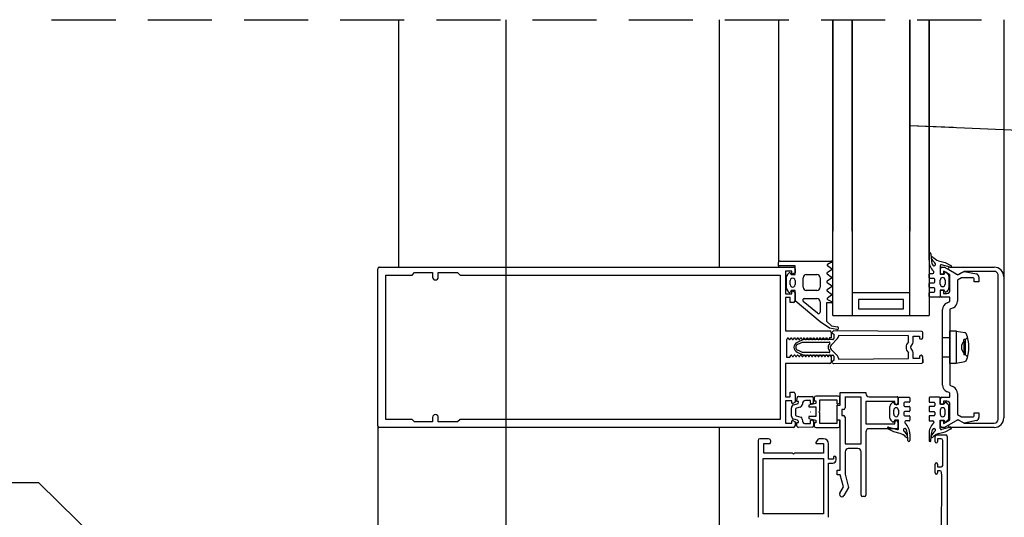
# Model space of a CAD drawing. Header units: millimetres. Extents: x -4835 to 23023, y -15404 to 3906.
# Tile 69 of 256: x 4814 to 4845, y -3675 to -3660. Entities that reach past the tile are written whole.
import ezdxf

# ---------------------------------------------------------------- set-up
doc = ezdxf.new("R2010")
doc.units = ezdxf.units.MM
doc.linetypes.add('JIS_02_2.0', pattern=[3, 2, -1])
doc.layers.get('0').update_dxf_attribs({"lineweight": 9})
doc.layers.add('2D- Siatka Modularna', color=7, linetype='Continuous')
doc.layers.add('detale', color=7, linetype='Continuous')
doc.layers.add('a___przekrojowa___0.5', color=7, linetype='Continuous', lineweight=25)
doc.layers.add('a___widokowa_0.25', color=130, linetype='Continuous', lineweight=25)
doc.styles.get("Standard").update_dxf_attribs({"font": 'arial.ttf'})
doc.dimstyles.new('GENERATED_STYLE__105', dxfattribs={"dimtxt": 0.18, "dimasz": 3.648, "dimexe": 0.18, "dimexo": 0.0625, "dimgap": 0.09, "dimtad": 0, "dimtih": 1, "dimtoh": 1, "dimdec": 4, "dimzin": 0, "dimdsep": 46, "dimtxsty": 'Standard', "dimcen": 0.09, "dimadec": 0, "dimazin": 0, "dimtfac": 1, "dimtdec": 4, "dimtmove": 0, "dimatfit": 3, "dimldrblk": 'ARROWHEAD_5', "dimfxl": 1, "dimtolj": 1, "dimtzin": 0, "dimarcsym": 0})
doc.dimstyles.new('GENERATED_STYLE__86', dxfattribs={"dimtxt": 0.18, "dimasz": 1.368, "dimexe": 0.18, "dimexo": 0.0625, "dimgap": 0.09, "dimtad": 0, "dimtih": 1, "dimtoh": 1, "dimdec": 4, "dimzin": 0, "dimdsep": 46, "dimtxsty": 'Standard', "dimcen": 0.09, "dimadec": 0, "dimazin": 0, "dimtfac": 1, "dimtdec": 4, "dimtmove": 0, "dimatfit": 3, "dimldrblk": 'ARROWHEAD_5', "dimfxl": 1, "dimtolj": 1, "dimtzin": 0, "dimarcsym": 0})

# ---------------------------------------------------------------- blocks, each defined once
blk = doc.blocks.new('ARROWHEAD_5')
at = {"linetype": 'Continuous'}
blk.add_line((0, 0), (-1, 0), dxfattribs=at)
blk.add_solid([(-1, 0.2679), (0, 0), (-1, -0.2679), (-1, 0.2679)], dxfattribs=at)

msp = doc.modelspace()

# ---------------------------------------------------------------- linework, layer by layer
at = {"layer": '2D- Siatka Modularna', "color": 2, "lineweight": 25}
msp.add_line((4829.0535, -3659.5797), (4829.0535, -3704.1979), dxfattribs=at)
at = {"layer": 'a___przekrojowa___0.5'}
for p, q in [((4839.2518, -3667.1115), (4839.2518, -3659.58)), ((4842.2518, -3666.8892), (4842.2518, -3659.5797)), ((4837.5534, -3667.2615), (4837.5534, -3667.1615)), ((4837.6034, -3667.1115), (4839.2518, -3667.1115)), ((4842.3121, -3666.8888), (4842.3188, -3667.0089)), ((4842.5487, -3667.1001), (4842.7518, -3667.1547)), ((4842.7518, -3667.1547), (4842.9341, -3667.2454)), ((4825.0534, -3672.2518), (4825.0534, -3667.3518)), ((4825.1034, -3667.3018), (4837.5534, -3667.3018)), ((4837.5534, -3667.2615), (4837.5534, -3667.3018)), ((4842.9015, -3667.3033), (4844.285, -3667.3033)), ((4844.5849, -3667.6033), (4844.5849, -3672.0032)), ((4838.0234, -3672.3018), (4825.1034, -3672.3018)), ((4842.7518, -3672.4423), (4842.9341, -3672.3516)), ((4844.285, -3672.3032), (4842.9432, -3672.3032)), ((4836.92, -3672.7083), (4836.92, -3675.1083)), ((4837.2478, -3672.6583), (4836.97, -3672.6583)), ((4842.4809, -3672.5399), (4842.4739, -3672.5266)), ((4842.4809, -3672.5399), (4842.49, -3672.5391)), ((4842.49, -3672.5391), (4842.77, -3672.5391)), ((4842.5487, -3672.4969), (4842.7518, -3672.4423)), ((4842.82, -3672.5891), (4842.82, -3694.5082))]:
    msp.add_line(p, q, dxfattribs=at)
for centre, radius, start, end in [((4842.282, -3666.8895), 0.0302, 1.3967, 180.61421), ((4837.6034, -3667.1614), 0.05, 90.00376, 180.03063), ((4842.3488, -3667.0089), 0.03, 40.57714, 201.84512), ((4842.6454, -3666.7487), 0.3645, 221.32046, 254.61509), ((4825.1034, -3667.3518), 0.05, 90.00133, 179.99867), ((4842.9218, -3667.2728), 0.03, 254.97886, 65.96173), ((4844.285, -3667.6033), 0.2999, 359.98798, 89.99292), ((4844.285, -3672.0033), 0.2999, 270.00345, 0.00992), ((4825.1034, -3672.2518), 0.05, 180.00133, 269.99867), ((4842.9218, -3672.3242), 0.03, 294.03827, 44.50885), ((4836.97, -3672.7083), 0.05, 90, 180), ((4842.6454, -3672.8483), 0.3645, 105.38491, 118.06412), ((4842.77, -3672.5891), 0.05, 0, 90)]:
    msp.add_arc(centre, radius, start, end, dxfattribs=at)
at = {"layer": 'a___widokowa_0.25', "linetype": 'JIS_02_2.0'}
msp.add_line((4814.8826, -3659.5797), (4882.2941, -3659.5797), dxfattribs=at)
at = {"layer": 'a___widokowa_0.25'}
for p, q in [((4825.7035, -3659.5797), (4825.7035, -3667.3018)), ((4835.7035, -3659.5797), (4835.7035, -3667.3018)), ((4837.5534, -3659.5797), (4837.5534, -3667.1614)), ((4844.5836, -3659.5797), (4844.5849, -3667.6033)), ((4825.0534, -3672.2518), (4825.0534, -3678.1098)), ((4835.7035, -3672.3018), (4835.7035, -3678.0348))]:
    msp.add_line(p, q, dxfattribs=at)
at = {"layer": 'detale'}
for p, q in [((4839.2518, -3668.8069), (4839.2518, -3659.58)), ((4839.2518, -3659.58), (4839.2518, -3666.1745)), ((4839.8518, -3666.1745), (4839.8518, -3659.58)), ((4839.8518, -3659.58), (4839.8518, -3668.8069)), ((4841.6518, -3668.8069), (4841.6518, -3659.5798)), ((4841.6518, -3659.5798), (4841.6518, -3666.1745)), ((4842.2518, -3666.1745), (4842.2518, -3659.5797)), ((4842.2518, -3659.5797), (4842.2518, -3668.8069)), ((4839.2093, -3667.1507), (4839.0815, -3667.215)), ((4842.2518, -3667.0888), (4842.2518, -3666.8899)), ((4842.3121, -3666.8888), (4842.3239, -3667.1042)), ((4826.1234, -3667.5518), (4826.2034, -3667.4718)), ((4826.2034, -3667.4718), (4826.7634, -3667.4718)), ((4826.7634, -3667.4718), (4826.7635, -3667.6118)), ((4826.9434, -3667.472), (4827.5434, -3667.4718)), ((4826.9435, -3667.6119), (4826.9434, -3667.472)), ((4827.5434, -3667.4718), (4827.6232, -3667.5518)), ((4838.0734, -3667.2615), (4837.5534, -3667.2615)), ((4837.5534, -3667.3018), (4838.0234, -3667.3018)), ((4837.9734, -3667.4318), (4837.7734, -3667.4318)), ((4837.7734, -3667.4318), (4837.7734, -3668.1318)), ((4837.8327, -3667.5317), (4837.8873, -3667.4771)), ((4837.9192, -3667.4784), (4837.9537, -3667.5315)), ((4837.9734, -3667.4972), (4837.9734, -3667.4318)), ((4838.0734, -3667.4741), (4838.0034, -3667.5145)), ((4838.0734, -3667.5315), (4838.0734, -3667.2615)), ((4838.0734, -3667.3518), (4838.0734, -3667.4741)), ((4839.2118, -3667.3805), (4839.0734, -3667.4786)), ((4839.079, -3667.2509), (4839.2118, -3667.3458)), ((4842.2718, -3667.4985), (4842.3718, -3667.4985)), ((4842.3674, -3667.238), (4842.3711, -3667.2433)), ((4842.3711, -3667.2433), (4842.3773, -3667.2512)), ((4842.3773, -3667.2512), (4842.3865, -3667.2569)), ((4842.3865, -3667.2569), (4842.3974, -3667.2603)), ((4842.3974, -3667.2603), (4842.4071, -3667.262)), ((4842.4018, -3667.4685), (4842.4018, -3667.4523)), ((4842.6018, -3667.2571), (4842.6018, -3667.5185)), ((4842.604, -3667.5229), (4842.604, -3667.3529)), ((4842.9141, -3667.3017), (4842.6396, -3667.2281)), ((4842.654, -3667.3029), (4842.7362, -3667.3029)), ((4842.904, -3667.5384), (4842.704, -3667.4229)), ((4842.704, -3667.4229), (4842.704, -3667.5229)), ((4842.7215, -3667.5185), (4842.7454, -3667.4744)), ((4842.7362, -3667.3029), (4843.154, -3667.5445)), ((4842.7931, -3667.4673), (4842.8426, -3667.5168)), ((4842.8515, -3667.3558), (4842.8515, -3667.3533)), ((4843.1025, -3667.518), (4842.8665, -3667.3817)), ((4843.154, -3667.5445), (4843.346, -3667.4332)), ((4843.346, -3667.4332), (4843.2035, -3667.5155)), ((4844.2849, -3667.4332), (4843.346, -3667.4332)), ((4843.346, -3667.4332), (4843.7315, -3667.5142)), ((4825.3034, -3672.0518), (4825.3034, -3667.5518)), ((4825.3034, -3667.5518), (4826.1234, -3667.5518)), ((4827.6232, -3667.5518), (4837.6034, -3667.5518)), ((4837.6034, -3667.5518), (4837.6034, -3672.0518)), ((4837.8034, -3667.9614), (4837.8034, -3667.6024)), ((4837.9234, -3667.8465), (4837.9234, -3667.7165)), ((4837.9537, -3667.5315), (4838.0734, -3667.5315)), ((4838.0734, -3667.7165), (4838.0734, -3667.8465)), ((4838.3234, -3667.9315), (4838.3234, -3667.6315)), ((4838.4234, -3667.5315), (4838.7534, -3667.5315)), ((4838.8534, -3667.6315), (4838.8534, -3667.9315)), ((4839.0734, -3667.5132), (4839.2118, -3667.6114)), ((4839.2118, -3667.646), (4839.0734, -3667.7442)), ((4839.0734, -3667.7788), (4839.2118, -3667.877)), ((4842.2518, -3667.6385), (4842.2518, -3667.5185)), ((4842.4068, -3667.6585), (4842.2718, -3667.6585)), ((4842.2718, -3667.7885), (4842.4068, -3667.7885)), ((4842.4318, -3667.7635), (4842.4318, -3667.6835)), ((4842.6018, -3667.5185), (4842.7215, -3667.5185)), ((4842.6018, -3667.8335), (4842.6018, -3667.7035)), ((4842.704, -3667.5229), (4842.604, -3667.5229)), ((4842.7518, -3667.7035), (4842.7518, -3667.8335)), ((4842.8718, -3667.5875), (4842.8718, -3667.9495)), ((4842.904, -3668.0229), (4842.904, -3667.5384)), ((4843.2603, -3667.6332), (4843.134, -3667.7065)), ((4843.134, -3667.7065), (4843.134, -3668.3655)), ((4843.6256, -3667.6332), (4843.2603, -3667.6332)), ((4843.6556, -3667.7629), (4843.6556, -3667.6632)), ((4843.8056, -3667.7629), (4843.6556, -3667.7629)), ((4843.8056, -3667.6108), (4843.8056, -3667.7629)), ((4844.4049, -3672.0532), (4844.4049, -3667.5532)), ((4837.8887, -3668.0881), (4837.8327, -3668.0321)), ((4837.9547, -3668.0315), (4837.9256, -3668.0819)), ((4838.0734, -3668.0315), (4837.9547, -3668.0315)), ((4837.9734, -3668.1318), (4837.9734, -3668.0665)), ((4838.0034, -3668.0492), (4838.0734, -3668.0896)), ((4838.0734, -3668.3527), (4838.0734, -3668.0315)), ((4838.0734, -3668.0896), (4838.0734, -3668.3518)), ((4838.7534, -3668.0315), (4838.4234, -3668.0315)), ((4839.2118, -3667.9116), (4839.0734, -3668.0098)), ((4839.0734, -3668.0444), (4839.2118, -3668.1426)), ((4841.6518, -3668.1069), (4839.8518, -3668.1069)), ((4842.2518, -3667.9285), (4842.2518, -3667.8085)), ((4842.2518, -3668.2185), (4842.2518, -3668.0985)), ((4842.4068, -3667.9485), (4842.2718, -3667.9485)), ((4842.2718, -3668.0785), (4842.4068, -3668.0785)), ((4842.4318, -3668.0535), (4842.4318, -3667.9735)), ((4842.7218, -3668.0185), (4842.6018, -3668.0185)), ((4842.6018, -3668.0185), (4842.6018, -3668.2135)), ((4842.604, -3668.1929), (4842.604, -3668.0229)), ((4842.604, -3668.0229), (4842.704, -3668.0229)), ((4842.704, -3668.0229), (4842.704, -3668.1229)), ((4842.7454, -3668.0626), (4842.7218, -3668.0185)), ((4842.8426, -3668.0202), (4842.793, -3668.0698)), ((4837.7734, -3668.1318), (4837.9734, -3668.1318)), ((4837.9234, -3668.2518), (4837.7734, -3668.2518)), ((4837.7734, -3668.2518), (4837.7734, -3669.2918)), ((4837.9234, -3668.4018), (4837.9234, -3668.2518)), ((4838.0234, -3668.4018), (4837.9234, -3668.4018)), ((4838.8534, -3669.0072), (4838.0734, -3668.3527)), ((4838.7713, -3668.7425), (4838.3271, -3668.3698)), ((4838.3593, -3668.2815), (4838.7534, -3668.2815)), ((4838.8534, -3668.3815), (4838.8534, -3668.7042)), ((4839.2018, -3668.4115), (4839.0534, -3668.4115)), ((4839.0534, -3668.4115), (4839.0534, -3668.9908)), ((4839.2118, -3668.1772), (4839.0788, -3668.2722)), ((4839.0813, -3668.3081), (4839.2093, -3668.373)), ((4841.4518, -3668.3069), (4840.0518, -3668.3069)), ((4840.0518, -3668.3069), (4840.0518, -3668.6069)), ((4841.4518, -3668.6069), (4841.4518, -3668.3069)), ((4842.5768, -3668.2385), (4842.2718, -3668.2385)), ((4842.904, -3668.2429), (4842.654, -3668.2429)), ((4842.704, -3668.1229), (4842.804, -3668.1229)), ((4842.8118, -3668.4152), (4842.874, -3668.388)), ((4842.904, -3668.3422), (4842.904, -3668.2429)), ((4840.0518, -3668.6069), (4841.4518, -3668.6069)), ((4842.674, -3670.9799), (4842.674, -3668.6259)), ((4843.0119, -3668.5686), (4842.904, -3668.6167)), ((4842.904, -3668.6167), (4842.904, -3670.9799)), ((4839.1471, -3669.208), (4838.8534, -3669.0072)), ((4839.0534, -3668.9908), (4839.2073, -3669.1309)), ((4839.2518, -3668.8069), (4842.2518, -3668.8069)), ((4839.8518, -3668.8069), (4841.6518, -3668.8069)), ((4837.7734, -3669.2918), (4839.1535, -3669.2923)), ((4839.3737, -3669.2516), (4839.1471, -3669.208)), ((4839.2073, -3669.1309), (4839.3953, -3669.1633)), ((4842.0243, -3669.3125), (4839.2842, -3669.2935)), ((4842.9018, -3670.3084), (4842.9018, -3669.2884)), ((4842.9018, -3669.2884), (4843.1018, -3669.2884)), ((4843.1018, -3669.2884), (4843.1018, -3670.3084)), ((4843.1018, -3669.2984), (4843.1018, -3670.2983)), ((4843.1018, -3669.2984), (4843.3705, -3669.346)), ((4837.8152, -3669.5587), (4837.8035, -3669.5587)), ((4837.8035, -3669.5587), (4837.8035, -3670.1118)), ((4837.8363, -3669.5222), (4837.8152, -3669.5587)), ((4837.8862, -3669.5487), (4837.8709, -3669.5221)), ((4837.9363, -3669.5222), (4837.9209, -3669.5488)), ((4837.9862, -3669.5487), (4837.9709, -3669.5221)), ((4838.0363, -3669.5222), (4838.0209, -3669.5488)), ((4838.0862, -3669.5487), (4838.0709, -3669.5221)), ((4838.1364, -3669.5222), (4838.1209, -3669.5488)), ((4838.3339, -3669.5579), (4838.1354, -3669.654)), ((4838.1573, -3669.7098), (4838.3063, -3669.6379)), ((4838.1863, -3669.5487), (4838.171, -3669.5221)), ((4838.2363, -3669.5222), (4838.221, -3669.5488)), ((4838.2862, -3669.5487), (4838.2709, -3669.5221)), ((4838.3063, -3669.6379), (4839.1314, -3669.6379)), ((4838.3363, -3669.5222), (4838.3209, -3669.5488)), ((4838.6239, -3669.5579), (4838.3339, -3669.5579)), ((4838.3862, -3669.5487), (4838.3709, -3669.5221)), ((4838.4364, -3669.5222), (4838.4209, -3669.5488)), ((4838.4863, -3669.5487), (4838.471, -3669.5221)), ((4838.5363, -3669.5223), (4838.521, -3669.5488)), ((4838.5862, -3669.5488), (4838.5709, -3669.5222)), ((4838.6363, -3669.5223), (4838.6209, -3669.5489)), ((4838.9239, -3669.5579), (4838.6439, -3669.5579)), ((4838.6862, -3669.5488), (4838.6709, -3669.5222)), ((4838.7363, -3669.5223), (4838.7209, -3669.5489)), ((4838.7862, -3669.5488), (4838.7709, -3669.5222)), ((4838.8363, -3669.5223), (4838.8209, -3669.5489)), ((4838.8862, -3669.5488), (4838.8709, -3669.5222)), ((4838.9363, -3669.5223), (4838.9209, -3669.5489)), ((4839.2538, -3669.5579), (4838.9439, -3669.5579)), ((4838.9862, -3669.5488), (4838.9709, -3669.5222)), ((4839.0363, -3669.5223), (4839.0209, -3669.5489)), ((4839.0862, -3669.5488), (4839.0709, -3669.5222)), ((4839.1421, -3669.5123), (4839.1209, -3669.5489)), ((4839.2035, -3669.5123), (4839.1421, -3669.5123)), ((4839.3946, -3669.5321), (4839.1944, -3669.7322)), ((4839.2035, -3669.3423), (4839.2035, -3669.5123)), ((4839.2829, -3669.3935), (4839.2838, -3669.5278)), ((4839.4239, -3669.4345), (4839.4239, -3669.4613)), ((4841.6139, -3669.4497), (4839.4239, -3669.4345)), ((4841.6056, -3669.6332), (4841.6139, -3669.6249)), ((4841.6139, -3669.6249), (4841.6139, -3669.4497)), ((4841.7539, -3669.6415), (4841.7539, -3669.4529)), ((4841.7539, -3669.4529), (4841.9539, -3669.4529)), ((4841.9539, -3669.4529), (4841.9539, -3669.5029)), ((4842.0539, -3669.5029), (4842.0539, -3669.3425)), ((4842.674, -3669.4929), (4842.904, -3669.4929)), ((4842.674, -3670.1129), (4842.674, -3669.4929)), ((4842.904, -3669.4929), (4842.904, -3670.1129)), ((4843.393, -3669.5571), (4843.3316, -3669.5571)), ((4843.3316, -3669.6071), (4843.3316, -3669.5571)), ((4843.3316, -3669.6071), (4843.3316, -3669.9897)), ((4843.4526, -3669.4974), (4843.393, -3669.5571)), ((4843.393, -3670.0397), (4843.393, -3669.5571)), ((4838.1354, -3669.9518), (4838.3339, -3670.0479)), ((4838.3063, -3669.9679), (4838.1573, -3669.896)), ((4839.1944, -3669.8736), (4839.3946, -3670.0737)), ((4841.7046, -3669.7322), (4841.7246, -3669.7122)), ((4841.7246, -3669.8936), (4841.7046, -3669.8736)), ((4837.8035, -3670.1118), (4837.9038, -3670.1118)), ((4837.9038, -3670.1118), (4837.9361, -3670.0557)), ((4837.9708, -3670.0557), (4837.9862, -3670.0823)), ((4838.0209, -3670.0823), (4838.0362, -3670.0557)), ((4838.0709, -3670.0557), (4838.0862, -3670.0823)), ((4838.1209, -3670.0823), (4838.1362, -3670.0557)), ((4838.1709, -3670.0557), (4838.1862, -3670.0823)), ((4838.2209, -3670.0823), (4838.2362, -3670.0557)), ((4838.2709, -3670.0557), (4838.2862, -3670.0823)), ((4839.1314, -3669.9679), (4838.3063, -3669.9679)), ((4838.3209, -3670.0823), (4838.3362, -3670.0557)), ((4838.3339, -3670.0479), (4838.6239, -3670.0479)), ((4838.3709, -3670.0557), (4838.3862, -3670.0823)), ((4838.4209, -3670.0823), (4838.4362, -3670.0557)), ((4838.4709, -3670.0557), (4838.4862, -3670.0823)), ((4838.5209, -3670.0823), (4838.5362, -3670.0557)), ((4838.5709, -3670.0557), (4838.5862, -3670.0823)), ((4838.6209, -3670.0823), (4838.6362, -3670.0557)), ((4838.6439, -3670.0479), (4838.9239, -3670.0479)), ((4838.6709, -3670.0557), (4838.6862, -3670.0823)), ((4838.7209, -3670.0823), (4838.7362, -3670.0557)), ((4838.7709, -3670.0557), (4838.7862, -3670.0823)), ((4838.8209, -3670.0823), (4838.8362, -3670.0557)), ((4838.8709, -3670.0557), (4838.8862, -3670.0823)), ((4838.9209, -3670.0823), (4838.9362, -3670.0557)), ((4838.9439, -3670.0479), (4839.2539, -3670.0479)), ((4838.9709, -3670.0557), (4838.9862, -3670.0823)), ((4839.0209, -3670.0823), (4839.0362, -3670.0557)), ((4839.0709, -3670.0557), (4839.0862, -3670.0823)), ((4839.1209, -3670.0823), (4839.1362, -3670.0557)), ((4839.1709, -3670.0557), (4839.192, -3670.0923)), ((4839.192, -3670.0923), (4839.2035, -3670.0923)), ((4839.2035, -3670.0923), (4839.2035, -3670.2623)), ((4839.2839, -3670.0779), (4839.2839, -3670.2123)), ((4839.4239, -3670.1445), (4839.4239, -3670.1713)), ((4839.4239, -3670.1713), (4841.6139, -3670.1561)), ((4841.6139, -3669.9809), (4841.6056, -3669.9726)), ((4841.6139, -3670.1561), (4841.6139, -3669.9809)), ((4841.7539, -3670.1529), (4841.7539, -3669.9643)), ((4841.9539, -3670.1529), (4841.7539, -3670.1529)), ((4841.9539, -3670.1029), (4841.9539, -3670.1529)), ((4842.0539, -3670.2633), (4842.0539, -3670.1029)), ((4842.0539, -3670.1811), (4842.0539, -3670.2913)), ((4842.904, -3670.1129), (4842.674, -3670.1129)), ((4843.1018, -3670.2983), (4843.3706, -3670.2508)), ((4843.3316, -3669.9897), (4843.3316, -3670.0397)), ((4843.393, -3670.0397), (4843.3316, -3670.0397)), ((4843.4526, -3670.0993), (4843.393, -3670.0397)), ((4839.1535, -3670.3123), (4837.7734, -3670.3118)), ((4837.7734, -3670.3118), (4837.7734, -3671.3518)), ((4839.2835, -3670.3123), (4842.0243, -3670.2933)), ((4843.1018, -3670.3084), (4842.9018, -3670.3084)), ((4842.904, -3670.9799), (4843.0119, -3671.0372)), ((4837.7734, -3671.3518), (4837.9234, -3671.3518)), ((4837.9734, -3671.4718), (4837.7734, -3671.4718)), ((4837.7734, -3671.4718), (4837.7734, -3672.1718)), ((4837.9734, -3671.4718), (4837.8034, -3671.4719)), ((4837.9734, -3671.4718), (4837.8034, -3671.4719)), ((4837.9234, -3671.3518), (4837.9234, -3671.2018)), ((4837.9234, -3671.2018), (4838.0234, -3671.2018)), ((4837.9734, -3671.5372), (4837.9734, -3671.4718)), ((4838.0734, -3671.2518), (4838.0734, -3671.5141)), ((4838.1316, -3671.4919), (4838.1338, -3671.3772)), ((4838.1816, -3671.4919), (4838.1316, -3671.4919)), ((4838.1812, -3671.52), (4838.1816, -3671.4919)), ((4838.1816, -3671.3419), (4838.6016, -3671.3419)), ((4838.5517, -3671.4619), (4838.4016, -3671.4619)), ((4838.5517, -3671.5528), (4838.5517, -3671.4619)), ((4838.6704, -3671.3757), (4838.6704, -3671.4757)), ((4838.6704, -3671.4757), (4838.7204, -3671.4757)), ((4839.4204, -3671.3257), (4838.7204, -3671.3257)), ((4838.7204, -3671.4757), (4838.7204, -3671.5523)), ((4838.8404, -3671.7857), (4838.8404, -3671.4457)), ((4838.8404, -3671.4457), (4839.3704, -3671.4457)), ((4839.3704, -3671.4457), (4839.3704, -3671.5457)), ((4839.4704, -3671.545), (4839.4704, -3671.3757)), ((4839.4828, -3671.2139), (4839.4778, -3671.2139)), ((4839.4828, -3671.2139), (4839.4778, -3671.2139)), ((4839.4828, -3671.6039), (4839.4828, -3671.2139)), ((4839.4828, -3671.2139), (4840.2828, -3671.2139)), ((4839.6328, -3671.3639), (4839.6278, -3671.3639)), ((4839.6328, -3671.3639), (4839.6278, -3671.3639)), ((4839.6328, -3671.3639), (4839.6278, -3671.3639)), ((4840.1328, -3671.3639), (4839.6328, -3671.3639)), ((4839.6328, -3671.3639), (4839.6328, -3671.6939)), ((4840.1328, -3671.3639), (4840.1278, -3671.3639)), ((4840.1328, -3671.3639), (4840.1278, -3671.3639)), ((4840.1328, -3671.3639), (4840.1278, -3671.3639)), ((4840.1328, -3672.8139), (4840.1328, -3671.3639)), ((4840.2828, -3671.2139), (4840.2828, -3671.2439)), ((4840.3828, -3671.3439), (4841.2528, -3671.3439)), ((4841.2828, -3671.3739), (4841.2828, -3671.5439)), ((4841.2988, -3671.5785), (4841.2988, -3671.3835)), ((4841.3238, -3671.3585), (4841.6288, -3671.3585)), ((4841.6488, -3671.3785), (4841.6488, -3671.4985)), ((4842.2518, -3671.3785), (4842.2518, -3671.4985)), ((4842.5768, -3671.3585), (4842.2718, -3671.3585)), ((4842.6018, -3671.5785), (4842.6018, -3671.3835)), ((4842.604, -3671.5829), (4842.604, -3671.4129)), ((4842.654, -3671.3629), (4842.904, -3671.3629)), ((4842.804, -3671.4829), (4842.704, -3671.4829)), ((4842.704, -3671.4829), (4842.704, -3671.5829)), ((4842.874, -3671.2179), (4842.8118, -3671.1906)), ((4842.904, -3671.3629), (4842.904, -3671.2637)), ((4843.134, -3671.2404), (4843.134, -3671.8993)), ((4837.9606, -3671.9493), (4837.9606, -3671.6946)), ((4838.0734, -3671.5141), (4838.0034, -3671.5545)), ((4838.0347, -3671.598), (4838.1372, -3671.5705)), ((4838.0822, -3671.7358), (4838.0806, -3671.8956)), ((4838.2275, -3671.6706), (4838.1176, -3671.7)), ((4838.7204, -3671.5523), (4838.5004, -3671.6113)), ((4838.5004, -3671.6113), (4838.5004, -3671.6657)), ((4838.5004, -3671.6657), (4838.7204, -3671.6657)), ((4838.5768, -3671.5713), (4838.5517, -3671.5528)), ((4838.6516, -3671.5512), (4838.5768, -3671.5713)), ((4838.7204, -3671.6657), (4838.7204, -3671.9657)), ((4838.8104, -3671.8157), (4838.8404, -3671.7857)), ((4839.3828, -3672.0739), (4839.3828, -3671.6039)), ((4839.3828, -3671.6039), (4839.4828, -3671.6039)), ((4839.3956, -3671.565), (4839.4704, -3671.545)), ((4839.5828, -3671.7439), (4839.5328, -3671.7439)), ((4839.5328, -3671.7439), (4839.5328, -3671.9339)), ((4841.1828, -3671.4939), (4840.2828, -3671.4939)), ((4840.2828, -3671.4939), (4840.2828, -3672.1939)), ((4841.0288, -3672.0095), (4841.0288, -3671.6475)), ((4841.058, -3671.5768), (4841.1076, -3671.5272)), ((4841.1488, -3671.8935), (4841.1488, -3671.7635)), ((4841.1552, -3671.5344), (4841.1788, -3671.5785)), ((4841.1788, -3671.5785), (4841.2988, -3671.5785)), ((4841.1828, -3671.5439), (4841.1828, -3671.4939)), ((4841.2988, -3671.7635), (4841.2988, -3671.8935)), ((4841.4688, -3671.5435), (4841.4688, -3671.6235)), ((4841.6288, -3671.5185), (4841.4938, -3671.5185)), ((4841.4938, -3671.6485), (4841.6288, -3671.6485)), ((4841.6488, -3671.6685), (4841.6488, -3671.7885)), ((4842.2518, -3671.6685), (4842.2518, -3671.7885)), ((4842.2718, -3671.5185), (4842.4068, -3671.5185)), ((4842.4068, -3671.6485), (4842.2718, -3671.6485)), ((4842.4318, -3671.5435), (4842.4318, -3671.6235)), ((4842.7218, -3671.5785), (4842.6018, -3671.5785)), ((4842.6018, -3671.7635), (4842.6018, -3671.8935)), ((4842.704, -3671.5829), (4842.604, -3671.5829)), ((4842.7454, -3671.5344), (4842.7218, -3671.5785)), ((4842.7518, -3671.8935), (4842.7518, -3671.7635)), ((4842.8426, -3671.5768), (4842.793, -3671.5272)), ((4842.8718, -3672.0095), (4842.8718, -3671.6475)), ((4842.904, -3672.0674), (4842.904, -3671.5829)), ((4826.1234, -3672.0518), (4825.3034, -3672.0518)), ((4826.2034, -3672.1318), (4826.1234, -3672.0518)), ((4826.7634, -3671.9918), (4826.7634, -3672.1318)), ((4826.9434, -3672.1318), (4826.9434, -3671.9917)), ((4827.6233, -3672.0518), (4827.5434, -3672.1318)), ((4837.6034, -3672.0518), (4827.6233, -3672.0518)), ((4838.0034, -3672.0892), (4838.0734, -3672.1296)), ((4838.1512, -3672.0791), (4838.0347, -3672.0459)), ((4838.106, -3671.9391), (4838.2509, -3671.9829)), ((4838.2985, -3672.0449), (4838.3061, -3672.1113)), ((4838.7204, -3671.9657), (4838.5004, -3671.9657)), ((4838.5004, -3671.9657), (4838.5004, -3672.0202)), ((4838.5004, -3672.0202), (4838.7204, -3672.0791)), ((4838.5517, -3671.8224), (4838.5467, -3671.8224)), ((4838.5517, -3672.092), (4838.5769, -3672.0726)), ((4838.5517, -3672.1819), (4838.5517, -3672.092)), ((4838.5769, -3672.0726), (4838.6516, -3672.0927)), ((4838.6516, -3672.0927), (4838.6516, -3672.252)), ((4838.7204, -3672.0791), (4838.7204, -3672.1557)), ((4838.8404, -3671.8457), (4838.8104, -3671.8157)), ((4838.8404, -3672.1857), (4838.8404, -3671.8457)), ((4839.3704, -3672.0857), (4839.3704, -3672.1857)), ((4839.4828, -3672.0739), (4839.3828, -3672.0739)), ((4839.4704, -3672.0865), (4839.3956, -3672.0664)), ((4839.4526, -3671.8927), (4839.4476, -3671.8927)), ((4839.4526, -3671.8927), (4839.4476, -3671.8927)), ((4839.4704, -3672.2557), (4839.4704, -3672.0865)), ((4839.4828, -3673.6339), (4839.4828, -3672.0739)), ((4839.5328, -3671.9339), (4839.5828, -3671.9339)), ((4839.6328, -3671.9839), (4839.6328, -3672.8139)), ((4841.1075, -3672.1297), (4841.058, -3672.0802)), ((4841.1791, -3672.0785), (4841.1552, -3672.1226)), ((4841.2988, -3672.0785), (4841.1791, -3672.0785)), ((4841.2988, -3672.3399), (4841.2988, -3672.0785)), ((4841.4688, -3671.8335), (4841.4688, -3671.9135)), ((4841.6288, -3671.8085), (4841.4938, -3671.8085)), ((4841.4938, -3671.9385), (4841.6288, -3671.9385)), ((4841.6288, -3672.0985), (4841.5288, -3672.0985)), ((4841.6488, -3671.9585), (4841.6488, -3672.0785)), ((4842.2518, -3671.9585), (4842.2518, -3672.0785)), ((4842.2718, -3671.8085), (4842.4068, -3671.8085)), ((4842.4068, -3671.9385), (4842.2718, -3671.9385)), ((4842.2718, -3672.0985), (4842.3718, -3672.0985)), ((4842.4318, -3671.8335), (4842.4318, -3671.9135)), ((4842.6018, -3672.3399), (4842.6018, -3672.0785)), ((4842.6018, -3672.0785), (4842.7215, -3672.0785)), ((4842.604, -3672.2529), (4842.604, -3672.0829)), ((4842.604, -3672.0829), (4842.704, -3672.0829)), ((4842.704, -3672.1829), (4842.904, -3672.0674)), ((4842.704, -3672.0829), (4842.704, -3672.1829)), ((4842.7215, -3672.0785), (4842.7454, -3672.1226)), ((4843.154, -3672.0614), (4842.7362, -3672.3029)), ((4842.7931, -3672.1297), (4842.8426, -3672.0802)), ((4842.8686, -3672.2259), (4843.1036, -3672.0903)), ((4843.134, -3671.8993), (4843.2603, -3671.9726)), ((4843.346, -3672.1726), (4843.154, -3672.0614)), ((4843.2035, -3672.091), (4843.346, -3672.1732)), ((4843.2603, -3671.9726), (4843.6256, -3671.9726)), ((4843.7315, -3672.0917), (4843.346, -3672.1726)), ((4843.6556, -3671.9426), (4843.6556, -3671.8429)), ((4843.6556, -3671.8429), (4843.8056, -3671.8429)), ((4843.8056, -3671.8429), (4843.8056, -3671.9951)), ((4826.7634, -3672.1318), (4826.2034, -3672.1318)), ((4827.5434, -3672.1318), (4826.9434, -3672.1318)), ((4837.7734, -3672.1718), (4837.9734, -3672.1718)), ((4837.9734, -3672.1718), (4837.9734, -3672.1065)), ((4838.0734, -3672.1296), (4838.0734, -3672.2518)), ((4838.1322, -3672.2592), (4838.1316, -3672.152)), ((4838.1316, -3672.152), (4838.1816, -3672.152)), ((4838.1816, -3672.152), (4838.1797, -3672.1163)), ((4838.6163, -3672.2998), (4838.1816, -3672.302)), ((4838.4016, -3672.1819), (4838.5517, -3672.1819)), ((4838.7204, -3672.1557), (4838.6704, -3672.1557)), ((4838.6704, -3672.1557), (4838.6704, -3672.2557)), ((4838.7204, -3672.3057), (4839.4204, -3672.3057)), ((4839.3704, -3672.1857), (4838.8404, -3672.1857)), ((4840.2828, -3672.1939), (4841.1828, -3672.1939)), ((4841.2528, -3672.3439), (4840.3828, -3672.3439)), ((4841.1488, -3672.4423), (4840.9666, -3672.3516)), ((4840.9866, -3672.2953), (4841.261, -3672.3689)), ((4841.1828, -3672.1939), (4841.1828, -3672.1439)), ((4841.2828, -3672.1439), (4841.2828, -3672.3139)), ((4841.5032, -3672.3367), (4841.4935, -3672.335)), ((4841.4988, -3672.1285), (4841.4988, -3672.1447)), ((4841.5141, -3672.3401), (4841.5032, -3672.3367)), ((4841.5233, -3672.3458), (4841.5141, -3672.3401)), ((4841.5295, -3672.3537), (4841.5233, -3672.3458)), ((4841.5332, -3672.359), (4841.5295, -3672.3537)), ((4842.3674, -3672.359), (4842.3711, -3672.3537)), ((4842.3711, -3672.3537), (4842.3773, -3672.3458)), ((4842.3773, -3672.3458), (4842.3865, -3672.3401)), ((4842.3865, -3672.3401), (4842.3974, -3672.3367)), ((4842.3974, -3672.3367), (4842.4071, -3672.335)), ((4842.4018, -3672.1285), (4842.4018, -3672.1447)), ((4842.9141, -3672.2953), (4842.6396, -3672.3689)), ((4842.7362, -3672.3029), (4842.654, -3672.3029)), ((4842.8536, -3672.2532), (4842.8536, -3672.2519)), ((4842.9036, -3672.3032), (4842.9432, -3672.3032)), ((4843.346, -3672.1732), (4844.2849, -3672.1732)), ((4837.3158, -3672.7261), (4837.2911, -3672.6833)), ((4838.7774, -3672.6833), (4838.7227, -3672.7783)), ((4838.96, -3672.6583), (4838.8208, -3672.6583)), ((4840.2828, -3672.4439), (4840.2828, -3674.4139)), ((4841.3519, -3672.4969), (4841.1488, -3672.4423)), ((4841.5885, -3672.7082), (4841.5767, -3672.4927)), ((4841.6488, -3672.5082), (4841.6488, -3672.7071)), ((4842.2518, -3672.5082), (4842.2518, -3672.7071)), ((4842.3121, -3672.7082), (4842.3239, -3672.4927)), ((4842.44, -3672.7491), (4842.44, -3672.5891)), ((4842.63, -3672.6591), (4842.52, -3672.6591)), ((4842.52, -3672.6591), (4842.52, -3672.7491)), ((4842.68, -3673.4882), (4842.68, -3672.7091)), ((4837.1, -3673.1083), (4837.1, -3672.8083)), ((4837.1, -3672.8083), (4837.2999, -3672.8083)), ((4837.2999, -3672.8083), (4837.3178, -3672.7413)), ((4838.74, -3672.8083), (4838.96, -3672.8083)), ((4838.96, -3672.8083), (4838.96, -3673.1083)), ((4839.12, -3673.2983), (4839.12, -3672.8183)), ((4839.6328, -3672.8139), (4840.1328, -3672.8139)), ((4840.0328, -3672.9639), (4839.7328, -3672.9639)), ((4837.08, -3674.9983), (4837.08, -3673.2683)), ((4837.08, -3673.2683), (4838.96, -3673.2683)), ((4837.99, -3673.1083), (4837.1, -3673.1083)), ((4838.02, -3673.1383), (4837.99, -3673.1083)), ((4838.05, -3673.1083), (4838.02, -3673.1383)), ((4838.96, -3673.1083), (4838.05, -3673.1083)), ((4838.96, -3673.2683), (4838.96, -3674.9983)), ((4839.27, -3673.2983), (4839.12, -3673.2983)), ((4839.27, -3673.2383), (4839.27, -3673.2983)), ((4839.35, -3673.3183), (4839.35, -3673.2383)), ((4839.6328, -3673.0639), (4839.6328, -3673.7642)), ((4840.1328, -3674.4139), (4840.1328, -3673.0639)), ((4839.12, -3675.1083), (4839.12, -3673.4183)), ((4839.12, -3673.4183), (4839.25, -3673.4183)), ((4839.3828, -3673.7839), (4839.3828, -3673.6339)), ((4839.3828, -3673.6339), (4839.4828, -3673.6339)), ((4842.44, -3673.7182), (4842.44, -3673.4482)), ((4842.52, -3673.4482), (4842.52, -3673.5382)), ((4842.52, -3673.5382), (4842.63, -3673.5382)), ((4839.4828, -3673.7839), (4839.3828, -3673.7839)), ((4839.5818, -3674.1535), (4839.4828, -3673.7839)), ((4839.6328, -3673.7642), (4839.7428, -3674.1747)), ((4842.59, -3673.6582), (4842.52, -3673.6582)), ((4842.52, -3673.6582), (4842.52, -3673.7182)), ((4842.64, -3673.7582), (4842.64, -3673.7082)), ((4842.655, -3673.7582), (4842.64, -3673.7582)), ((4842.6401, -3675.7783), (4842.655, -3673.7582)), ((4839.4675, -3674.3514), (4839.5818, -3674.1535)), ((4839.7428, -3674.1747), (4839.5975, -3674.4264)), ((4840.2328, -3674.4639), (4840.1828, -3674.4639)), ((4838.96, -3674.9983), (4837.08, -3674.9983))]:
    msp.add_line(p, q, dxfattribs=at)
for centre, radius, start, end in [((4839.2012, -3667.1319), 0.0204, 293.21419, 88.44842), ((4842.7084, -3667.1007), 0.4567, 178.50625, 226.17341), ((4842.6189, -3666.9192), 0.3145, 198.70076, 233.56209), ((4842.7296, -3667.0461), 0.4098, 188.1576, 207.91743), ((4842.4021, -3667.2123), 0.05, 275.7364, 53.19532), ((4837.9024, -3667.498), 0.0258, 49.48385, 125.83861), ((4837.9934, -3667.4972), 0.02, 180.0148, 300.04397), ((4838.0234, -3667.3518), 0.05, 0.00133, 89.99867), ((4839.0833, -3667.4959), 0.02, 119.92995, 240.07005), ((4839.0888, -3667.2335), 0.02, 111.61363, 240.41932), ((4839.2018, -3667.3631), 0.02, 299.79561, 60.20439), ((4842.2718, -3667.5185), 0.02, 90.00107, 179.99893), ((4842.3718, -3667.4685), 0.03, 270, 0), ((4842.3718, -3667.4523), 0.03, 0, 47.40832), ((4842.6318, -3667.2571), 0.03, 75.03291, 180), ((4842.654, -3667.3529), 0.05, 90.00107, 179.99893), ((4842.7719, -3667.4886), 0.03, 45.10343, 151.82886), ((4842.9015, -3667.3533), 0.05, 90.00107, 179.99893), ((4842.8813, -3667.3559), 0.0298, 179.9756, 240.17901), ((4844.2849, -3667.5532), 0.12, 359.99996, 90.00004), ((4826.8535, -3667.6118), 0.09, 180.00002, 359.93632), ((4837.9034, -3667.6024), 0.1, 134.99693, 179.99601), ((4837.9984, -3667.7165), 0.075, 359.99787, 180.00213), ((4838.4234, -3667.6315), 0.1, 89.99974, 180.00026), ((4838.7534, -3667.6315), 0.1, 359.99974, 90.00026), ((4839.0835, -3667.7615), 0.02, 120.31428, 239.68572), ((4839.202, -3667.6287), 0.0199, 299.47446, 60.52554), ((4842.2718, -3667.6385), 0.02, 180.00107, 269.99893), ((4842.2718, -3667.8085), 0.02, 90.00107, 179.99893), ((4842.4068, -3667.6835), 0.025, 0, 90), ((4842.4068, -3667.7635), 0.025, 270, 0), ((4842.6768, -3667.7035), 0.075, 0, 180), ((4842.7717, -3667.5875), 0.1001, 359.98847, 44.89403), ((4843.1507, -3667.4234), 0.1062, 243.00794, 299.8279), ((4843.6256, -3667.6632), 0.03, 0.00107, 89.99893), ((4843.7056, -3667.6107), 0.1, 359.98348, 74.99876), ((4837.9034, -3667.9613), 0.1, 180.01304, 224.99402), ((4837.9036, -3668.0639), 0.0284, 238.29225, 320.79359), ((4837.9984, -3667.8465), 0.075, 179.99312, 0.00688), ((4837.9934, -3668.0665), 0.02, 59.95603, 179.9852), ((4838.4234, -3667.9315), 0.1, 179.99974, 270.00026), ((4838.7534, -3667.9315), 0.1, 269.99974, 0.00026), ((4839.0833, -3668.0271), 0.02, 119.94351, 240.05649), ((4839.2019, -3667.8943), 0.0199, 299.79984, 60.20016), ((4842.2718, -3667.9285), 0.02, 180.00107, 269.99893), ((4842.2718, -3668.0985), 0.02, 90.00107, 179.99893), ((4842.4068, -3667.9735), 0.025, 0, 90), ((4842.4068, -3668.0535), 0.025, 270, 0), ((4842.6768, -3667.8335), 0.075, 180, 0), ((4842.7719, -3668.0485), 0.03, 208.01943, 314.7778), ((4842.804, -3668.0229), 0.1, 270, 0), ((4842.7716, -3667.9495), 0.1002, 315.11601, 0.00149), ((4838.0234, -3668.3518), 0.05, 270, 0), ((4838.3593, -3668.3315), 0.05, 89.99127, 229.93835), ((4838.7534, -3668.3815), 0.1, 359.99974, 90.00026), ((4839.0889, -3668.2895), 0.0201, 120.40592, 247.56114), ((4839.2018, -3668.3915), 0.02, 269.78911, 68.16398), ((4839.202, -3668.1599), 0.0198, 299.35091, 60.64909), ((4842.2718, -3668.2185), 0.02, 180.00107, 269.99893), ((4842.5768, -3668.2135), 0.025, 270, 0), ((4842.654, -3668.1929), 0.05, 180, 270), ((4842.904, -3668.6259), 0.23, 113.6324, 180), ((4842.854, -3668.3422), 0.05, 293.6324, 0), ((4842.904, -3668.3655), 0.23, 297.97885, 0), ((4838.8034, -3668.7042), 0.05, 229.9991, 0.0194), ((4839.1535, -3669.3423), 0.05, 0, 90), ((4839.2834, -3669.3435), 0.05, 89.13849, 269.45211), ((4839.3876, -3669.2082), 0.0456, 252.21663, 80.31766), ((4842.0239, -3669.3425), 0.03, 0.01414, 89.2168), ((4837.8536, -3669.5321), 0.0199, 30.02273, 150.30845), ((4837.9035, -3669.5387), 0.02, 209.77575, 329.89402), ((4837.9536, -3669.5321), 0.0199, 30.02273, 150.30845), ((4838.0035, -3669.5387), 0.02, 209.77575, 329.89402), ((4838.0536, -3669.5321), 0.0199, 30.02273, 150.30845), ((4838.1035, -3669.5387), 0.02, 209.77575, 329.89402), ((4838.1537, -3669.5321), 0.0199, 30.02273, 150.30845), ((4838.2036, -3669.5387), 0.02, 209.77575, 329.89402), ((4838.2536, -3669.5321), 0.0199, 30.02273, 150.30845), ((4838.3035, -3669.5387), 0.02, 209.77575, 329.89402), ((4838.3536, -3669.5321), 0.0199, 30.02273, 150.30845), ((4838.4035, -3669.5387), 0.02, 209.77575, 329.89402), ((4838.4537, -3669.5321), 0.0199, 30.02273, 150.30845), ((4838.5036, -3669.5387), 0.02, 209.77575, 329.89402), ((4838.5536, -3669.5322), 0.0199, 30.02273, 150.30845), ((4838.6035, -3669.5388), 0.02, 209.77575, 329.89402), ((4838.6339, -3669.5579), 0.01, 0.00085, 179.99915), ((4838.6536, -3669.5322), 0.0199, 30.02273, 150.30845), ((4838.7035, -3669.5388), 0.02, 209.77575, 329.89402), ((4838.7536, -3669.5322), 0.0199, 30.02273, 150.30845), ((4838.8035, -3669.5388), 0.02, 209.77575, 329.89402), ((4838.8536, -3669.5322), 0.0199, 30.02273, 150.30845), ((4838.9035, -3669.5388), 0.02, 209.77575, 329.89402), ((4838.9339, -3669.5579), 0.01, 0.00085, 179.99915), ((4838.9536, -3669.5322), 0.0199, 30.02273, 150.30845), ((4839.0035, -3669.5388), 0.02, 209.77575, 329.89402), ((4839.0536, -3669.5322), 0.0199, 30.02273, 150.30845), ((4839.1035, -3669.5388), 0.02, 209.77575, 329.89402), ((4839.1315, -3669.6679), 0.03, 314.98672, 90.01761), ((4839.2538, -3669.5279), 0.03, 269.99651, 0.19416), ((4839.3238, -3669.4614), 0.1001, 315.01992, 0.03026), ((4841.7753, -3669.8029), 0.24, 135.00019, 224.99981), ((4841.6539, -3669.6415), 0.1, 314.99506, 359.98405), ((4842.0039, -3669.5029), 0.05, 180.00085, 359.99915), ((4843.5631, -3669.7984), 0.3004, 140.43951, 219.56049), ((4843.3619, -3669.3952), 0.05, 23.73266, 80), ((4842.4448, -3669.7984), 1.0517, 336.26922, 23.73266), ((4838.1938, -3669.8029), 0.1599, 111.40966, 248.59034), ((4838.1939, -3669.8029), 0.1, 111.42975, 248.57025), ((4839.2657, -3669.8029), 0.1604, 134.82073, 224.851), ((4839.131, -3669.9377), 0.0302, 270.8868, 45.89157), ((4839.2651, -3669.8029), 0.1, 134.99491, 225.00509), ((4841.7753, -3669.8029), 0.1, 135.00007, 224.99993), ((4841.6539, -3669.9643), 0.1, 0.0055, 45.01539), ((4837.9534, -3670.0657), 0.0201, 30.08434, 149.91566), ((4838.0035, -3670.0722), 0.0201, 210.08434, 329.91566), ((4838.0535, -3670.0657), 0.0201, 30.08434, 149.91566), ((4838.1035, -3670.0722), 0.0201, 210.08434, 329.91566), ((4838.1535, -3670.0657), 0.0201, 30.08434, 149.91566), ((4838.2035, -3670.0722), 0.0201, 210.08434, 329.91566), ((4838.2535, -3670.0657), 0.0201, 30.08434, 149.91566), ((4838.3035, -3670.0722), 0.0201, 210.08434, 329.91566), ((4838.3535, -3670.0657), 0.0201, 30.08434, 149.91566), ((4838.4035, -3670.0722), 0.0201, 210.08434, 329.91566), ((4838.4535, -3670.0657), 0.0201, 30.08434, 149.91566), ((4838.5035, -3670.0722), 0.0201, 210.08434, 329.91566), ((4838.5535, -3670.0657), 0.0201, 30.08434, 149.91566), ((4838.6035, -3670.0722), 0.0201, 210.08434, 329.91566), ((4838.6339, -3670.0479), 0.01, 180.00085, 359.99915), ((4838.6535, -3670.0657), 0.0201, 30.08434, 149.91566), ((4838.7035, -3670.0722), 0.0201, 210.08434, 329.91566), ((4838.7535, -3670.0657), 0.0201, 30.08434, 149.91566), ((4838.8035, -3670.0722), 0.0201, 210.08434, 329.91566), ((4838.8535, -3670.0657), 0.0201, 30.08434, 149.91566), ((4838.9035, -3670.0722), 0.0201, 210.08434, 329.91566), ((4838.9339, -3670.0479), 0.01, 180.00085, 359.99915), ((4838.9535, -3670.0657), 0.0201, 30.08434, 149.91566), ((4839.0035, -3670.0722), 0.0201, 210.08434, 329.91566), ((4839.0535, -3670.0657), 0.0201, 30.08434, 149.91566), ((4839.1035, -3670.0722), 0.0201, 210.08434, 329.91566), ((4839.1535, -3670.0657), 0.0201, 30.08434, 149.91566), ((4839.1535, -3670.2623), 0.05, 270, 0), ((4839.2834, -3670.2623), 0.05, 89.46411, 270.15774), ((4839.2539, -3670.0779), 0.03, 0.00107, 89.99893), ((4839.3237, -3670.1445), 0.1002, 359.99008, 44.95974), ((4842.0039, -3670.1029), 0.05, 0.00085, 179.99915), ((4842.0239, -3670.2633), 0.03, 270.7832, 359.98586), ((4843.3619, -3670.2015), 0.05, 280, 336.26922), ((4842.904, -3670.9799), 0.23, 180, 246.3676), ((4842.904, -3671.2404), 0.23, 0, 62.02115), ((4838.0234, -3671.2518), 0.05, 0, 90), ((4838.1713, -3671.3779), 0.0375, 74.00655, 178.89618), ((4838.4016, -3671.5619), 0.1, 90, 171.66453), ((4838.6016, -3671.3919), 0.05, 0, 90), ((3569.8271, -3671.3919), 1268.8245, 359.9928066, 0), ((4838.7204, -3671.3757), 0.05, 90, 180), ((4839.4204, -3671.3757), 0.05, 0, 90), ((4840.3828, -3671.2439), 0.1, 180, 270), ((4841.2528, -3671.3739), 0.03, 0.00107, 89.99893), ((4841.3238, -3671.3835), 0.025, 90, 180), ((4841.6288, -3671.3785), 0.02, 0.00107, 89.99893), ((4842.2718, -3671.3785), 0.02, 90.00107, 179.99893), ((4842.5768, -3671.3835), 0.025, 0, 90), ((4842.654, -3671.4129), 0.05, 90, 180), ((4842.804, -3671.5829), 0.1, 0, 90), ((4842.854, -3671.2637), 0.05, 0, 66.3676), ((4838.0606, -3671.6946), 0.1, 105.00283, 180), ((4837.9934, -3671.5372), 0.02, 180.0148, 300.04397), ((4838.1305, -3671.7483), 0.05, 104.97684, 165.55375), ((4838.1216, -3671.5125), 0.06, 285.01976, 352.8498), ((4838.2186, -3671.6036), 0.0676, 277.60511, 322.21688), ((4838.1556, -3671.5548), 0.1473, 322.21688, 352.49297), ((4838.4276, -3671.5657), 0.1262, 171.66453, 183.77145), ((4839.3904, -3671.5457), 0.02, 180, 285), ((4839.5828, -3671.6939), 0.05, 270.00107, 359.99893), ((4841.129, -3671.6475), 0.1002, 135.11601, 180.00149), ((4841.1287, -3671.5485), 0.03, 28.01943, 134.7778), ((4841.2238, -3671.7635), 0.075, 0, 180), ((4841.2328, -3671.5439), 0.05, 180.00085, 359.99915), ((4841.4938, -3671.5435), 0.025, 90, 180), ((4841.4938, -3671.6235), 0.025, 180, 270), ((4841.6288, -3671.4985), 0.02, 270.00107, 359.99893), ((4841.6288, -3671.6685), 0.02, 0.00107, 89.99893), ((4841.6288, -3671.7885), 0.02, 270.00107, 359.99893), ((4842.2718, -3671.4985), 0.02, 180.00107, 269.99893), ((4842.2718, -3671.6685), 0.02, 90.00107, 179.99893), ((4842.2718, -3671.7885), 0.02, 180.00107, 269.99893), ((4842.4068, -3671.5435), 0.025, 0, 90), ((4842.4068, -3671.6235), 0.025, 270, 0), ((4842.6768, -3671.7635), 0.075, 0, 180), ((4842.7719, -3671.5485), 0.03, 45.2222, 151.98057), ((4842.7716, -3671.6475), 0.1002, 359.99851, 44.88399), ((4826.8534, -3671.9918), 0.09, 0.06368, 179.99998), ((4838.0627, -3671.9477), 0.1021, 180.90618, 254.09099), ((4837.9934, -3672.1065), 0.02, 59.95603, 179.9852), ((4838.1297, -3671.8961), 0.0491, 179.42993, 241.13207), ((4838.1383, -3672.1185), 0.0414, 3.06248, 71.98682), ((4838.2314, -3672.0471), 0.0671, 1.87315, 73.18002), ((4839.3904, -3672.0857), 0.02, 75, 180), ((4839.5828, -3671.9839), 0.05, 0.00107, 89.99893), ((4841.1289, -3672.0095), 0.1001, 179.98847, 224.89403), ((4841.2238, -3671.8935), 0.075, 180, 0), ((4841.2328, -3672.1439), 0.05, 0.00085, 179.99915), ((4841.4938, -3671.8335), 0.025, 90, 180), ((4841.4938, -3671.9135), 0.025, 180, 270), ((4841.5288, -3672.1285), 0.03, 90, 180), ((4841.6288, -3671.9585), 0.02, 0.00107, 89.99893), ((4841.6288, -3672.0785), 0.02, 270.00107, 359.99893), ((4842.2718, -3671.9585), 0.02, 90.00107, 179.99893), ((4842.2718, -3672.0785), 0.02, 180.00107, 269.99893), ((4842.3718, -3672.1285), 0.03, 0, 90), ((4842.4068, -3671.8335), 0.025, 0, 90), ((4842.4068, -3671.9135), 0.025, 270, 0), ((4842.6768, -3671.8935), 0.075, 180, 0), ((4842.7717, -3672.0095), 0.1001, 315.10597, 0.01153), ((4843.153, -3672.1736), 0.0968, 58.54868, 120.65986), ((4843.6256, -3671.9426), 0.03, 270.00107, 359.99893), ((4843.7056, -3671.9951), 0.1, 285.02451, 359.99325), ((4844.2849, -3672.0532), 0.12, 270.00811, 359.99189), ((4838.0234, -3672.2518), 0.05, 270.00133, 359.99867), ((4838.1814, -3672.2523), 0.0497, 187.97922, 270.28998), ((4838.3867, -3672.1021), 0.0812, 186.52102, 280.57625), ((4838.6016, -3672.252), 0.05, 287.09322, 0), ((4838.7204, -3672.2557), 0.05, 180, 270), ((4839.4204, -3672.2557), 0.05, 270, 0), ((4840.3828, -3672.4439), 0.1, 90, 180), ((4840.9788, -3672.3242), 0.03, 74.97886, 245.96173), ((4841.1287, -3672.1084), 0.03, 225.10343, 331.82886), ((4841.2528, -3672.3139), 0.03, 270.00107, 359.99893), ((4841.2688, -3672.3399), 0.03, 255.03291, 0), ((4841.4985, -3672.3847), 0.05, 95.7364, 233.19532), ((4841.5288, -3672.1447), 0.03, 180, 227.40832), ((4841.1922, -3672.4963), 0.4567, 358.50625, 46.17341), ((4841.171, -3672.5509), 0.4098, 8.1576, 27.91743), ((4842.7084, -3672.4963), 0.4567, 133.82659, 181.49375), ((4842.7296, -3672.5509), 0.4098, 152.08257, 171.8424), ((4842.3718, -3672.1447), 0.03, 312.59168, 0), ((4842.4021, -3672.3847), 0.05, 306.80468, 84.2636), ((4842.6318, -3672.3399), 0.03, 180, 284.96709), ((4842.654, -3672.2529), 0.05, 180.00107, 269.99893), ((4842.7719, -3672.1084), 0.03, 208.17114, 314.89657), ((4842.8836, -3672.2519), 0.03, 119.9965, 180.00205), ((4842.9036, -3672.2532), 0.05, 180.00107, 269.99893), ((4842.9212, -3672.3266), 0.0322, 46.72155, 102.80843), ((4837.2478, -3672.7083), 0.05, 30.01948, 90), ((4838.8208, -3672.7083), 0.05, 90, 150.02184), ((4838.96, -3672.8183), 0.16, 0, 90), ((4841.2552, -3672.8483), 0.3645, 41.32046, 74.61509), ((4841.2817, -3672.6778), 0.3145, 18.70076, 53.56209), ((4841.5518, -3672.5881), 0.03, 220.57714, 21.84512), ((4841.6186, -3672.7074), 0.0302, 181.3967, 0.61421), ((4842.282, -3672.7074), 0.0302, 179.38579, 358.6033), ((4842.3488, -3672.5881), 0.03, 158.15488, 319.42286), ((4842.6189, -3672.6778), 0.3145, 126.43791, 161.29924), ((4842.6454, -3672.8483), 0.3645, 118.06412, 138.67954), ((4842.49, -3672.5891), 0.05, 90, 180), ((4842.63, -3672.7091), 0.05, 0, 90), ((4837.2985, -3672.7361), 0.02, 345.00207, 30.01948), ((4838.74, -3672.7883), 0.02, 149.95603, 269.9852), ((4839.7328, -3673.0639), 0.1, 90, 180), ((4840.0328, -3673.0639), 0.1, 0, 90), ((4842.48, -3672.7491), 0.04, 180, 0), ((4839.25, -3673.3183), 0.1, 270, 0), ((4839.31, -3673.2383), 0.04, 0, 180), ((4842.48, -3673.4482), 0.04, 0, 180), ((4842.63, -3673.4882), 0.05, 270, 0), ((4842.48, -3673.7182), 0.04, 180, 0), ((4842.59, -3673.7082), 0.05, 0, 90), ((4839.5325, -3674.3889), 0.0751, 149.98467, 330.01205), ((4840.1828, -3674.4139), 0.05, 180, 270), ((4840.2328, -3674.4139), 0.05, 270, 0)]:
    msp.add_arc(centre, radius, start, end, dxfattribs=at)

# ---------------------------------------------------------------- leaders
at = {"layer": 'detale', "annotation_type": 0, "has_hookline": 1}
for points, dimstyle, hookline_direction, text_width in [([(4841.6518, -3662.8771), (4869.8058, -3664.1456), (4874.8728, -3664.1456)], 'GENERATED_STYLE__86', 0, 18.7883), ([(4824.2356, -3683.6111), (4814.4855, -3674.0318), (4812.0432, -3674.0318)], 'GENERATED_STYLE__105', 1, 31.0685)]:
    msp.add_leader(points, dimstyle=dimstyle, dxfattribs=dict(at, hookline_direction=hookline_direction, text_width=text_width))

doc.saveas('drawing.dxf')
